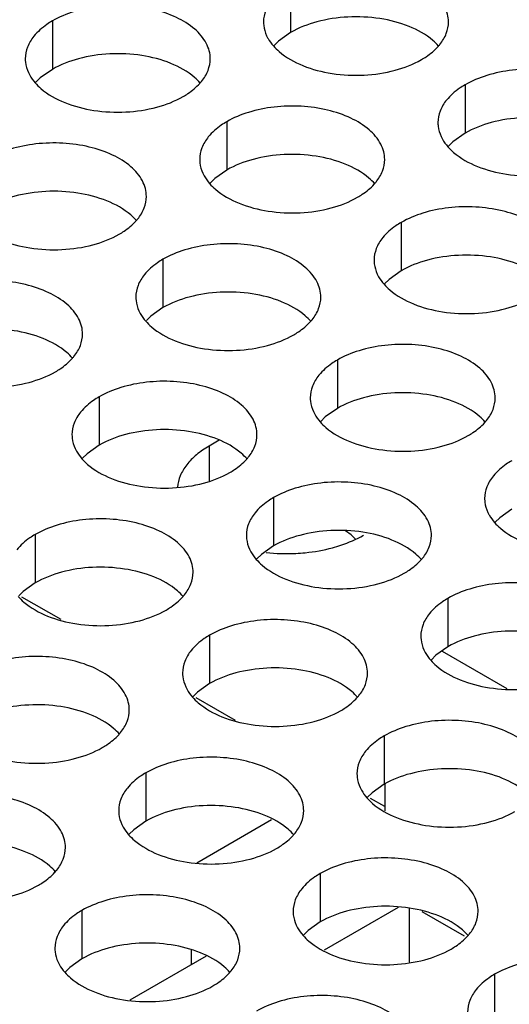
# Model space of a CAD drawing. Header units: inches. Extents: x 0 to 34, y 0 to 22.
# Tile 98 of 164: x 17.423 to 17.556, y 19.459 to 19.725. Entities that reach past the tile are written whole.
import ezdxf

# ---------------------------------------------------------------- set-up
doc = ezdxf.new("R2010")
doc.units = ezdxf.units.IN
doc.header["$LTSCALE"] = 1.87
doc.header["$MEASUREMENT"] = 0
doc.layers.get('0').update_dxf_attribs({"linetype": 'CONTINUOUS'})
doc.layers.add('02___PRT_ALL_AXES', color=7, linetype='CONTINUOUS')

msp = doc.modelspace()

# ---------------------------------------------------------------- linework, layer by layer
at = {"color": 3, "linetype": 'CONTINUOUS'}
for p, q in [((17.4345, 19.56282), (17.42389, 19.56894)), ((17.48164, 19.5356), (17.47103, 19.54172)), ((17.52201, 19.51229), (17.51817, 19.51451))]:
    msp.add_line(p, q, dxfattribs=at)
at = {"color": 7, "linetype": 'CONTINUOUS'}
for p, q in [((17.53755, 19.55426), (17.55501, 19.54418)), ((17.52201, 19.51833), (17.52201, 19.51117)), ((17.47117, 19.49715), (17.49141, 19.50884)), ((17.52562, 19.48504), (17.50562, 19.47349)), ((17.52858, 19.48489), (17.52858, 19.47027)), ((17.53197, 19.484), (17.54341, 19.47739)), ((17.46965, 19.47348), (17.46965, 19.4696)), ((17.47369, 19.47193), (17.45305, 19.46001))]:
    msp.add_line(p, q, dxfattribs=at)
at = {"layer": '02___PRT_ALL_AXES', "color": 7, "linetype": 'CONTINUOUS'}
for p, q in [((17.49654, 19.73455), (17.49654, 19.72149)), ((17.43215, 19.72459), (17.43215, 19.71152)), ((17.49654, 19.72149), (17.49329, 19.71917)), ((17.49329, 19.71917), (17.49208, 19.71798)), ((17.43215, 19.71152), (17.4289, 19.70921)), ((17.4289, 19.70921), (17.42768, 19.70802)), ((17.54368, 19.70733), (17.54368, 19.69427)), ((17.47929, 19.69737), (17.47929, 19.68431)), ((17.54368, 19.69427), (17.54043, 19.69195)), ((17.54043, 19.69195), (17.53922, 19.69076)), ((17.47929, 19.68431), (17.47604, 19.68199)), ((17.47604, 19.68199), (17.47482, 19.6808)), ((17.52643, 19.67015), (17.52643, 19.65709)), ((17.46204, 19.66019), (17.46204, 19.64713)), ((17.52643, 19.65709), (17.52318, 19.65477)), ((17.52318, 19.65477), (17.52196, 19.65358)), ((17.46204, 19.64713), (17.45878, 19.64481)), ((17.45878, 19.64481), (17.45757, 19.64362)), ((17.50918, 19.63297), (17.50918, 19.61991)), ((17.44478, 19.62301), (17.44478, 19.60994)), ((17.50918, 19.61991), (17.50592, 19.61759)), ((17.50592, 19.61759), (17.50471, 19.6164)), ((17.44478, 19.60994), (17.44153, 19.60763)), ((17.47454, 19.60973), (17.47454, 19.60033)), ((17.44153, 19.60763), (17.44032, 19.60644)), ((17.49192, 19.59579), (17.49192, 19.58273)), ((17.55632, 19.59269), (17.55306, 19.59037)), ((17.55306, 19.59037), (17.55185, 19.58918)), ((17.42753, 19.58583), (17.42753, 19.57276)), ((17.51288, 19.5857), (17.51134, 19.58682)), ((17.51397, 19.5847), (17.51288, 19.5857)), ((17.49192, 19.58273), (17.48867, 19.58041)), ((17.48867, 19.58041), (17.48746, 19.57922)), ((17.42753, 19.57276), (17.42427, 19.57045)), ((17.42427, 19.57045), (17.42306, 19.56926)), ((17.53906, 19.56857), (17.53906, 19.55551)), ((17.47467, 19.55861), (17.47467, 19.54555)), ((17.53906, 19.55551), (17.53581, 19.55319)), ((17.53581, 19.55319), (17.5346, 19.552)), ((17.47467, 19.54555), (17.47141, 19.54323)), ((17.47141, 19.54323), (17.4702, 19.54204)), ((17.52181, 19.53139), (17.52181, 19.51833)), ((17.45741, 19.52143), (17.45741, 19.50836)), ((17.52181, 19.51833), (17.51855, 19.51601)), ((17.51855, 19.51601), (17.51734, 19.51482)), ((17.45741, 19.50836), (17.45416, 19.50605)), ((17.45416, 19.50605), (17.45295, 19.50486)), ((17.50455, 19.49421), (17.50455, 19.48115)), ((17.44016, 19.48425), (17.44016, 19.47118)), ((17.50455, 19.48115), (17.5013, 19.47883)), ((17.5013, 19.47883), (17.50009, 19.47764)), ((17.44016, 19.47118), (17.4369, 19.46887)), ((17.4369, 19.46887), (17.43569, 19.46768)), ((17.55169, 19.46699), (17.55169, 19.45393))]:
    msp.add_line(p, q, dxfattribs=at)
at = {"layer": '02___PRT_ALL_AXES', "color": 3, "linetype": 'CONTINUOUS'}
msp.add_line((17.47725, 19.6113), (17.47454, 19.60973), dxfattribs=at)
for centre, radius, start, end in [((17.52628, 19.72682), 0.01363, 317.6963, 321.0163), ((17.46189, 19.71686), 0.01363, 317.6963, 321.0163), ((17.50903, 19.68964), 0.01363, 317.6963, 321.0163), ((17.44463, 19.67968), 0.01363, 317.6963, 321.0163), ((17.49177, 19.65246), 0.01363, 317.6963, 321.0163), ((17.42738, 19.6425), 0.01363, 317.6963, 321.0163), ((17.53891, 19.62524), 0.01363, 317.6963, 321.0163), ((17.47452, 19.61528), 0.01363, 317.6963, 321.0163), ((17.49541, 19.63154), 0.05088, 263.8109, 272.8885), ((17.52166, 19.58806), 0.01363, 317.6963, 321.0163), ((17.45726, 19.5781), 0.01363, 317.6963, 321.0163), ((17.5044, 19.55088), 0.01363, 317.6963, 321.0163), ((17.44001, 19.54092), 0.01363, 317.6963, 321.0163), ((17.48715, 19.5137), 0.01363, 317.6963, 321.0163), ((17.42275, 19.50374), 0.01363, 317.6963, 321.0163), ((17.53429, 19.48648), 0.01363, 317.6963, 321.0163), ((17.46989, 19.47652), 0.01363, 317.6963, 321.0163)]:
    msp.add_arc(centre, radius, start, end, dxfattribs=at)
for points, knots in [([(17.53922, 19.72433), (17.53922, 19.72505), (17.53903, 19.72651), (17.53788, 19.72942), (17.53496, 19.73278), (17.52994, 19.73583), (17.52367, 19.73793), (17.51664, 19.73891), (17.50942, 19.73872), (17.50259, 19.73735), (17.49839, 19.73562), (17.49654, 19.73455)], [0, 0, 0, 0, 0.042883, 0.087524, 0.186914, 0.304219, 0.43794, 0.582356, 0.729558, 0.871282, 1, 1, 1, 1]), ([(17.47483, 19.71437), (17.47483, 19.71508), (17.47464, 19.71654), (17.47349, 19.71945), (17.47056, 19.72282), (17.46554, 19.72586), (17.45927, 19.72796), (17.45225, 19.72895), (17.44502, 19.72875), (17.43819, 19.72739), (17.434, 19.72566), (17.43215, 19.72459)], [0, 0, 0, 0, 0.042883, 0.087524, 0.186914, 0.304219, 0.43794, 0.582356, 0.729558, 0.871282, 1, 1, 1, 1]), ([(17.49156, 19.73044), (17.49084, 19.72955), (17.48967, 19.72763), (17.48922, 19.72541), (17.48922, 19.72435)], [0, 0, 0, 0, 0.520681, 1, 1, 1, 1]), ([(17.43215, 19.72459), (17.43165, 19.7243), (17.42982, 19.72315), (17.42816, 19.72171), (17.42717, 19.72048)], [0, 0, 0, 0, 0.268123, 1, 1, 1, 1]), ([(17.48922, 19.72435), (17.48922, 19.72404), (17.48929, 19.72275), (17.48967, 19.72149), (17.49007, 19.72061)], [0, 0, 0, 0, 0.245663, 1, 1, 1, 1]), ([(17.53688, 19.71824), (17.5376, 19.71914), (17.53878, 19.72105), (17.53922, 19.72328), (17.53922, 19.72433)], [0, 0, 0, 0, 0.520681, 1, 1, 1, 1]), ([(17.42717, 19.72048), (17.42645, 19.71959), (17.42527, 19.71767), (17.42483, 19.71545), (17.42483, 19.71439)], [0, 0, 0, 0, 0.520681, 1, 1, 1, 1]), ([(17.49007, 19.72061), (17.49019, 19.72037), (17.49069, 19.71938), (17.49135, 19.71847), (17.49191, 19.71784)], [0, 0, 0, 0, 0.240409, 1, 1, 1, 1]), ([(17.49191, 19.71784), (17.49239, 19.71729), (17.49469, 19.71504), (17.49758, 19.71345), (17.49988, 19.71252)], [0, 0, 0, 0, 0.226307, 1, 1, 1, 1]), ([(17.5319, 19.71414), (17.53234, 19.71439), (17.53395, 19.71539), (17.53543, 19.71661), (17.53637, 19.71764)], [0, 0, 0, 0, 0.265362, 1, 1, 1, 1]), ([(17.42483, 19.71439), (17.42483, 19.71408), (17.4249, 19.71279), (17.42527, 19.71153), (17.42568, 19.71065)], [0, 0, 0, 0, 0.245663, 1, 1, 1, 1]), ([(17.47248, 19.70828), (17.47321, 19.70917), (17.47438, 19.71109), (17.47483, 19.71331), (17.47483, 19.71437)], [0, 0, 0, 0, 0.520681, 1, 1, 1, 1]), ([(17.49988, 19.71252), (17.5024, 19.7115), (17.50788, 19.71009), (17.51636, 19.70968), (17.52459, 19.7109), (17.52969, 19.71286), (17.5319, 19.71414)], [0, 0, 0, 0, 0.247189, 0.509885, 0.767301, 1, 1, 1, 1]), ([(17.42568, 19.71065), (17.42579, 19.7104), (17.4263, 19.70942), (17.42696, 19.70851), (17.42751, 19.70788)], [0, 0, 0, 0, 0.240409, 1, 1, 1, 1]), ([(17.58636, 19.69712), (17.58636, 19.69783), (17.58617, 19.69929), (17.58502, 19.7022), (17.5821, 19.70556), (17.57708, 19.70861), (17.57081, 19.71071), (17.56378, 19.71169), (17.55656, 19.7115), (17.54973, 19.71013), (17.54554, 19.7084), (17.54368, 19.70733)], [0, 0, 0, 0, 0.042883, 0.087524, 0.186914, 0.304219, 0.43794, 0.582356, 0.729558, 0.871282, 1, 1, 1, 1]), ([(17.42751, 19.70788), (17.42799, 19.70733), (17.43029, 19.70507), (17.43318, 19.70349), (17.43549, 19.70256)], [0, 0, 0, 0, 0.226307, 1, 1, 1, 1]), ([(17.4675, 19.70417), (17.46794, 19.70443), (17.46955, 19.70543), (17.47103, 19.70665), (17.47197, 19.70768)], [0, 0, 0, 0, 0.265362, 1, 1, 1, 1]), ([(17.54368, 19.70733), (17.54318, 19.70704), (17.54136, 19.7059), (17.5397, 19.70445), (17.5387, 19.70323)], [0, 0, 0, 0, 0.268123, 1, 1, 1, 1]), ([(17.43549, 19.70256), (17.43801, 19.70154), (17.44349, 19.70013), (17.45196, 19.69972), (17.4602, 19.70094), (17.46529, 19.7029), (17.4675, 19.70417)], [0, 0, 0, 0, 0.247189, 0.509885, 0.767301, 1, 1, 1, 1]), ([(17.52197, 19.68715), (17.52197, 19.68787), (17.52178, 19.68932), (17.52063, 19.69224), (17.5177, 19.6956), (17.51268, 19.69865), (17.50642, 19.70075), (17.49939, 19.70173), (17.49216, 19.70154), (17.48533, 19.70017), (17.48114, 19.69844), (17.47929, 19.69737)], [0, 0, 0, 0, 0.042883, 0.087524, 0.186914, 0.304219, 0.43794, 0.582356, 0.729558, 0.871282, 1, 1, 1, 1]), ([(17.5387, 19.70323), (17.53798, 19.70233), (17.53681, 19.70042), (17.53636, 19.69819), (17.53636, 19.69714)], [0, 0, 0, 0, 0.520681, 1, 1, 1, 1]), ([(17.47929, 19.69737), (17.47879, 19.69708), (17.47696, 19.69593), (17.4753, 19.69449), (17.47431, 19.69326)], [0, 0, 0, 0, 0.268123, 1, 1, 1, 1]), ([(17.53636, 19.69714), (17.53636, 19.69682), (17.53643, 19.69553), (17.53681, 19.69427), (17.53721, 19.69339)], [0, 0, 0, 0, 0.245663, 1, 1, 1, 1]), ([(17.45757, 19.67719), (17.45757, 19.6779), (17.45738, 19.67936), (17.45623, 19.68227), (17.45331, 19.68563), (17.44829, 19.68868), (17.44202, 19.69078), (17.43499, 19.69177), (17.42777, 19.69157), (17.42094, 19.6902), (17.41675, 19.68848), (17.41489, 19.68741)], [0, 0, 0, 0, 0.042883, 0.087524, 0.186914, 0.304219, 0.43794, 0.582356, 0.729558, 0.871282, 1, 1, 1, 1]), ([(17.47431, 19.69326), (17.47359, 19.69237), (17.47241, 19.69045), (17.47197, 19.68823), (17.47197, 19.68717)], [0, 0, 0, 0, 0.520681, 1, 1, 1, 1]), ([(17.53721, 19.69339), (17.53733, 19.69315), (17.53783, 19.69216), (17.53849, 19.69125), (17.53905, 19.69062)], [0, 0, 0, 0, 0.240409, 1, 1, 1, 1]), ([(17.53905, 19.69062), (17.53953, 19.69007), (17.54183, 19.68782), (17.54472, 19.68623), (17.54702, 19.6853)], [0, 0, 0, 0, 0.226307, 1, 1, 1, 1]), ([(17.47197, 19.68717), (17.47197, 19.68686), (17.47204, 19.68557), (17.47241, 19.68431), (17.47282, 19.68343)], [0, 0, 0, 0, 0.245663, 1, 1, 1, 1]), ([(17.51963, 19.68106), (17.52035, 19.68196), (17.52152, 19.68387), (17.52197, 19.6861), (17.52197, 19.68715)], [0, 0, 0, 0, 0.520681, 1, 1, 1, 1]), ([(17.54702, 19.6853), (17.54954, 19.68428), (17.55502, 19.68287), (17.5635, 19.68246), (17.57173, 19.68368), (17.57683, 19.68564), (17.57904, 19.68692)], [0, 0, 0, 0, 0.247189, 0.509885, 0.767301, 1, 1, 1, 1]), ([(17.47282, 19.68343), (17.47293, 19.68319), (17.47344, 19.6822), (17.4741, 19.68129), (17.47465, 19.68066)], [0, 0, 0, 0, 0.240409, 1, 1, 1, 1]), ([(17.47465, 19.68066), (17.47513, 19.68011), (17.47744, 19.67786), (17.48032, 19.67627), (17.48263, 19.67534)], [0, 0, 0, 0, 0.226307, 1, 1, 1, 1]), ([(17.51465, 19.67696), (17.51508, 19.67721), (17.51669, 19.67821), (17.51817, 19.67943), (17.51911, 19.68046)], [0, 0, 0, 0, 0.265362, 1, 1, 1, 1]), ([(17.45523, 19.6711), (17.45595, 19.67199), (17.45713, 19.67391), (17.45757, 19.67613), (17.45757, 19.67719)], [0, 0, 0, 0, 0.520681, 1, 1, 1, 1]), ([(17.48263, 19.67534), (17.48515, 19.67432), (17.49063, 19.67291), (17.4991, 19.6725), (17.50734, 19.67372), (17.51243, 19.67568), (17.51465, 19.67696)], [0, 0, 0, 0, 0.247189, 0.509885, 0.767301, 1, 1, 1, 1]), ([(17.56911, 19.65994), (17.56911, 19.66065), (17.56892, 19.66211), (17.56777, 19.66502), (17.56484, 19.66838), (17.55982, 19.67143), (17.55356, 19.67353), (17.54653, 19.67451), (17.5393, 19.67432), (17.53247, 19.67295), (17.52828, 19.67122), (17.52643, 19.67015)], [0, 0, 0, 0, 0.042883, 0.087524, 0.186914, 0.304219, 0.43794, 0.582356, 0.729558, 0.871282, 1, 1, 1, 1]), ([(17.45025, 19.66699), (17.45069, 19.66725), (17.4523, 19.66825), (17.45378, 19.66947), (17.45472, 19.6705)], [0, 0, 0, 0, 0.265362, 1, 1, 1, 1]), ([(17.52643, 19.67015), (17.52593, 19.66986), (17.5241, 19.66871), (17.52244, 19.66727), (17.52145, 19.66605)], [0, 0, 0, 0, 0.268123, 1, 1, 1, 1]), ([(17.41823, 19.66538), (17.42075, 19.66436), (17.42623, 19.66295), (17.43471, 19.66254), (17.44294, 19.66376), (17.44804, 19.66572), (17.45025, 19.66699)], [0, 0, 0, 0, 0.247189, 0.509885, 0.767301, 1, 1, 1, 1]), ([(17.50471, 19.64997), (17.50471, 19.65068), (17.50452, 19.65214), (17.50337, 19.65505), (17.50045, 19.65842), (17.49543, 19.66147), (17.48916, 19.66357), (17.48213, 19.66455), (17.47491, 19.66435), (17.46808, 19.66299), (17.46389, 19.66126), (17.46204, 19.66019)], [0, 0, 0, 0, 0.042883, 0.087524, 0.186914, 0.304219, 0.43794, 0.582356, 0.729558, 0.871282, 1, 1, 1, 1]), ([(17.52145, 19.66605), (17.52073, 19.66515), (17.51955, 19.66324), (17.51911, 19.66101), (17.51911, 19.65995)], [0, 0, 0, 0, 0.520681, 1, 1, 1, 1]), ([(17.46204, 19.66019), (17.46153, 19.6599), (17.45971, 19.65875), (17.45805, 19.65731), (17.45706, 19.65608)], [0, 0, 0, 0, 0.268123, 1, 1, 1, 1]), ([(17.51911, 19.65995), (17.51911, 19.65964), (17.51918, 19.65835), (17.51955, 19.65709), (17.51996, 19.65621)], [0, 0, 0, 0, 0.245663, 1, 1, 1, 1]), ([(17.44032, 19.64001), (17.44032, 19.64072), (17.44013, 19.64218), (17.43898, 19.64509), (17.43605, 19.64845), (17.43103, 19.6515), (17.42477, 19.6536), (17.41774, 19.65459), (17.41051, 19.65439), (17.40368, 19.65302), (17.39949, 19.65129), (17.39764, 19.65023)], [0, 0, 0, 0, 0.042883, 0.087524, 0.186914, 0.304219, 0.43794, 0.582356, 0.729558, 0.871282, 1, 1, 1, 1]), ([(17.45706, 19.65608), (17.45633, 19.65519), (17.45516, 19.65327), (17.45471, 19.65105), (17.45471, 19.64999)], [0, 0, 0, 0, 0.520681, 1, 1, 1, 1]), ([(17.51996, 19.65621), (17.52007, 19.65597), (17.52058, 19.65498), (17.52124, 19.65407), (17.52179, 19.65344)], [0, 0, 0, 0, 0.240409, 1, 1, 1, 1]), ([(17.52179, 19.65344), (17.52227, 19.65289), (17.52458, 19.65064), (17.52746, 19.64905), (17.52977, 19.64812)], [0, 0, 0, 0, 0.226307, 1, 1, 1, 1]), ([(17.45471, 19.64999), (17.45471, 19.64968), (17.45479, 19.64839), (17.45516, 19.64713), (17.45556, 19.64625)], [0, 0, 0, 0, 0.245663, 1, 1, 1, 1]), ([(17.50237, 19.64388), (17.50309, 19.64478), (17.50427, 19.64669), (17.50471, 19.64891), (17.50471, 19.64997)], [0, 0, 0, 0, 0.520681, 1, 1, 1, 1]), ([(17.52977, 19.64812), (17.53229, 19.6471), (17.53777, 19.64569), (17.54624, 19.64528), (17.55448, 19.6465), (17.55957, 19.64846), (17.56179, 19.64974)], [0, 0, 0, 0, 0.247189, 0.509885, 0.767301, 1, 1, 1, 1]), ([(17.45556, 19.64625), (17.45568, 19.646), (17.45618, 19.64502), (17.45684, 19.64411), (17.4574, 19.64348)], [0, 0, 0, 0, 0.240409, 1, 1, 1, 1]), ([(17.4574, 19.64348), (17.45788, 19.64293), (17.46018, 19.64068), (17.46307, 19.63909), (17.46537, 19.63816)], [0, 0, 0, 0, 0.226307, 1, 1, 1, 1]), ([(17.49739, 19.63978), (17.49783, 19.64003), (17.49944, 19.64103), (17.50092, 19.64225), (17.50186, 19.64328)], [0, 0, 0, 0, 0.265362, 1, 1, 1, 1]), ([(17.43798, 19.63392), (17.4387, 19.63481), (17.43987, 19.63673), (17.44032, 19.63895), (17.44032, 19.64001)], [0, 0, 0, 0, 0.520681, 1, 1, 1, 1]), ([(17.46537, 19.63816), (17.46789, 19.63714), (17.47337, 19.63573), (17.48185, 19.63532), (17.49008, 19.63654), (17.49518, 19.6385), (17.49739, 19.63978)], [0, 0, 0, 0, 0.247189, 0.509885, 0.767301, 1, 1, 1, 1]), ([(17.55185, 19.62275), (17.55185, 19.62347), (17.55166, 19.62493), (17.55051, 19.62784), (17.54759, 19.6312), (17.54257, 19.63425), (17.5363, 19.63635), (17.52927, 19.63733), (17.52205, 19.63714), (17.51522, 19.63577), (17.51103, 19.63404), (17.50918, 19.63297)], [0, 0, 0, 0, 0.042883, 0.087524, 0.186914, 0.304219, 0.43794, 0.582356, 0.729558, 0.871282, 1, 1, 1, 1]), ([(17.433, 19.62981), (17.43343, 19.63006), (17.43504, 19.63107), (17.43652, 19.63229), (17.43746, 19.63332)], [0, 0, 0, 0, 0.265362, 1, 1, 1, 1]), ([(17.50918, 19.63297), (17.50867, 19.63268), (17.50685, 19.63153), (17.50519, 19.63009), (17.5042, 19.62886)], [0, 0, 0, 0, 0.268123, 1, 1, 1, 1]), ([(17.40098, 19.6282), (17.4035, 19.62718), (17.40898, 19.62577), (17.41745, 19.62536), (17.42569, 19.62658), (17.43078, 19.62853), (17.433, 19.62981)], [0, 0, 0, 0, 0.247189, 0.509885, 0.767301, 1, 1, 1, 1]), ([(17.48746, 19.61279), (17.48746, 19.6135), (17.48727, 19.61496), (17.48612, 19.61787), (17.48319, 19.62123), (17.47817, 19.62428), (17.47191, 19.62638), (17.46488, 19.62737), (17.45765, 19.62717), (17.45082, 19.62581), (17.44663, 19.62408), (17.44478, 19.62301)], [0, 0, 0, 0, 0.042883, 0.087524, 0.186914, 0.304219, 0.43794, 0.582356, 0.729558, 0.871282, 1, 1, 1, 1]), ([(17.5042, 19.62886), (17.50347, 19.62797), (17.5023, 19.62605), (17.50185, 19.62383), (17.50185, 19.62277)], [0, 0, 0, 0, 0.520681, 1, 1, 1, 1]), ([(17.44478, 19.62301), (17.44428, 19.62272), (17.44245, 19.62157), (17.44079, 19.62013), (17.4398, 19.6189)], [0, 0, 0, 0, 0.268123, 1, 1, 1, 1]), ([(17.50185, 19.62277), (17.50185, 19.62246), (17.50193, 19.62117), (17.5023, 19.61991), (17.50271, 19.61903)], [0, 0, 0, 0, 0.245663, 1, 1, 1, 1]), ([(17.54951, 19.61666), (17.55023, 19.61756), (17.55141, 19.61947), (17.55185, 19.6217), (17.55185, 19.62275)], [0, 0, 0, 0, 0.520681, 1, 1, 1, 1]), ([(17.50271, 19.61903), (17.50282, 19.61879), (17.50332, 19.6178), (17.50398, 19.61689), (17.50454, 19.61626)], [0, 0, 0, 0, 0.240409, 1, 1, 1, 1]), ([(17.4398, 19.6189), (17.43908, 19.61801), (17.4379, 19.61609), (17.43746, 19.61387), (17.43746, 19.61281)], [0, 0, 0, 0, 0.520681, 1, 1, 1, 1]), ([(17.50454, 19.61626), (17.50502, 19.61571), (17.50732, 19.61346), (17.51021, 19.61187), (17.51251, 19.61094)], [0, 0, 0, 0, 0.226307, 1, 1, 1, 1]), ([(17.54453, 19.61256), (17.54497, 19.61281), (17.54658, 19.61381), (17.54806, 19.61503), (17.549, 19.61606)], [0, 0, 0, 0, 0.265362, 1, 1, 1, 1]), ([(17.43746, 19.61281), (17.43746, 19.6125), (17.43753, 19.61121), (17.4379, 19.60995), (17.43831, 19.60907)], [0, 0, 0, 0, 0.245663, 1, 1, 1, 1]), ([(17.48512, 19.6067), (17.48584, 19.60759), (17.48701, 19.60951), (17.48746, 19.61173), (17.48746, 19.61279)], [0, 0, 0, 0, 0.520681, 1, 1, 1, 1]), ([(17.51251, 19.61094), (17.51503, 19.60992), (17.52051, 19.60851), (17.52899, 19.6081), (17.53722, 19.60932), (17.54232, 19.61128), (17.54453, 19.61256)], [0, 0, 0, 0, 0.247189, 0.509885, 0.767301, 1, 1, 1, 1]), ([(17.43831, 19.60907), (17.43842, 19.60882), (17.43893, 19.60784), (17.43959, 19.60693), (17.44014, 19.6063)], [0, 0, 0, 0, 0.240409, 1, 1, 1, 1]), ([(17.47454, 19.60973), (17.47333, 19.60904), (17.47113, 19.60753), (17.46843, 19.60483), (17.46662, 19.60184), (17.46605, 19.59968), (17.46595, 19.59863)], [0, 0, 0, 0, 0.287341, 0.547425, 0.782141, 1, 1, 1, 1]), ([(17.44014, 19.6063), (17.44062, 19.60575), (17.44293, 19.60349), (17.44581, 19.60191), (17.44812, 19.60098)], [0, 0, 0, 0, 0.226307, 1, 1, 1, 1]), ([(17.48014, 19.60259), (17.48057, 19.60285), (17.48218, 19.60385), (17.48366, 19.60507), (17.4846, 19.6061)], [0, 0, 0, 0, 0.265362, 1, 1, 1, 1]), ([(17.55632, 19.60575), (17.55581, 19.60546), (17.55399, 19.60432), (17.55233, 19.60287), (17.55134, 19.60165)], [0, 0, 0, 0, 0.268123, 1, 1, 1, 1]), ([(17.44812, 19.60098), (17.45064, 19.59996), (17.45612, 19.59855), (17.46459, 19.59814), (17.47283, 19.59936), (17.47792, 19.60132), (17.48014, 19.60259)], [0, 0, 0, 0, 0.247189, 0.509885, 0.767301, 1, 1, 1, 1]), ([(17.55134, 19.60165), (17.55061, 19.60075), (17.54944, 19.59884), (17.549, 19.59661), (17.54899, 19.59556)], [0, 0, 0, 0, 0.520681, 1, 1, 1, 1]), ([(17.5346, 19.58557), (17.5346, 19.58629), (17.53441, 19.58774), (17.53326, 19.59066), (17.53033, 19.59402), (17.52531, 19.59707), (17.51905, 19.59917), (17.51202, 19.60015), (17.50479, 19.59996), (17.49796, 19.59859), (17.49377, 19.59686), (17.49192, 19.59579)], [0, 0, 0, 0, 0.042883, 0.087524, 0.186914, 0.304219, 0.43794, 0.582356, 0.729558, 0.871282, 1, 1, 1, 1]), ([(17.49192, 19.59579), (17.49142, 19.5955), (17.48959, 19.59435), (17.48793, 19.59291), (17.48694, 19.59168)], [0, 0, 0, 0, 0.268123, 1, 1, 1, 1]), ([(17.54899, 19.59556), (17.54899, 19.59524), (17.54907, 19.59395), (17.54944, 19.59269), (17.54985, 19.59181)], [0, 0, 0, 0, 0.245663, 1, 1, 1, 1]), ([(17.4702, 19.57561), (17.4702, 19.57632), (17.47001, 19.57778), (17.46886, 19.58069), (17.46594, 19.58405), (17.46092, 19.5871), (17.45465, 19.5892), (17.44762, 19.59019), (17.4404, 19.58999), (17.43357, 19.58862), (17.42938, 19.5869), (17.42753, 19.58583)], [0, 0, 0, 0, 0.042883, 0.087524, 0.186914, 0.304219, 0.43794, 0.582356, 0.729558, 0.871282, 1, 1, 1, 1]), ([(17.48694, 19.59168), (17.48622, 19.59079), (17.48504, 19.58887), (17.4846, 19.58665), (17.4846, 19.58559)], [0, 0, 0, 0, 0.520681, 1, 1, 1, 1]), ([(17.54985, 19.59181), (17.54996, 19.59157), (17.55047, 19.59058), (17.55112, 19.58967), (17.55168, 19.58904)], [0, 0, 0, 0, 0.240409, 1, 1, 1, 1]), ([(17.55168, 19.58904), (17.55216, 19.58849), (17.55446, 19.58624), (17.55735, 19.58465), (17.55965, 19.58372)], [0, 0, 0, 0, 0.226307, 1, 1, 1, 1]), ([(17.42753, 19.58583), (17.42702, 19.58554), (17.4252, 19.58439), (17.42354, 19.58295), (17.42255, 19.58172)], [0, 0, 0, 0, 0.268123, 1, 1, 1, 1]), ([(17.4846, 19.58559), (17.4846, 19.58528), (17.48467, 19.58399), (17.48504, 19.58273), (17.48545, 19.58185)], [0, 0, 0, 0, 0.245663, 1, 1, 1, 1]), ([(17.50787, 19.58225), (17.50864, 19.58246), (17.51153, 19.58333), (17.51433, 19.58453), (17.51626, 19.58565)], [0, 0, 0, 0, 0.263266, 1, 1, 1, 1]), ([(17.53226, 19.57948), (17.53298, 19.58038), (17.53415, 19.58229), (17.5346, 19.58452), (17.5346, 19.58557)], [0, 0, 0, 0, 0.520681, 1, 1, 1, 1]), ([(17.48545, 19.58185), (17.48556, 19.58161), (17.48607, 19.58062), (17.48673, 19.57971), (17.48728, 19.57908)], [0, 0, 0, 0, 0.240409, 1, 1, 1, 1]), ([(17.49797, 19.58072), (17.49882, 19.58076), (17.50216, 19.58102), (17.50547, 19.5816), (17.50787, 19.58225)], [0, 0, 0, 0, 0.255164, 1, 1, 1, 1]), ([(17.48728, 19.57908), (17.48776, 19.57853), (17.49007, 19.57628), (17.49295, 19.57469), (17.49526, 19.57376)], [0, 0, 0, 0, 0.226307, 1, 1, 1, 1]), ([(17.52728, 19.57538), (17.52771, 19.57563), (17.52932, 19.57663), (17.5308, 19.57785), (17.53174, 19.57888)], [0, 0, 0, 0, 0.265362, 1, 1, 1, 1]), ([(17.46786, 19.56952), (17.46858, 19.57041), (17.46976, 19.57233), (17.4702, 19.57455), (17.4702, 19.57561)], [0, 0, 0, 0, 0.520681, 1, 1, 1, 1]), ([(17.49526, 19.57376), (17.49778, 19.57274), (17.50326, 19.57133), (17.51173, 19.57092), (17.51997, 19.57214), (17.52506, 19.5741), (17.52728, 19.57538)], [0, 0, 0, 0, 0.247189, 0.509885, 0.767301, 1, 1, 1, 1]), ([(17.58174, 19.55836), (17.58174, 19.55907), (17.58155, 19.56053), (17.5804, 19.56344), (17.57748, 19.5668), (17.57245, 19.56985), (17.56619, 19.57195), (17.55916, 19.57293), (17.55193, 19.57274), (17.5451, 19.57137), (17.54091, 19.56964), (17.53906, 19.56857)], [0, 0, 0, 0, 0.042883, 0.087524, 0.186914, 0.304219, 0.43794, 0.582356, 0.729558, 0.871282, 1, 1, 1, 1]), ([(17.42289, 19.56911), (17.42337, 19.56857), (17.42567, 19.56631), (17.42856, 19.56473), (17.43086, 19.5638)], [0, 0, 0, 0, 0.226307, 1, 1, 1, 1]), ([(17.46288, 19.56541), (17.46332, 19.56567), (17.46493, 19.56667), (17.46641, 19.56789), (17.46735, 19.56892)], [0, 0, 0, 0, 0.265362, 1, 1, 1, 1]), ([(17.53906, 19.56857), (17.53856, 19.56828), (17.53673, 19.56713), (17.53507, 19.56569), (17.53408, 19.56447)], [0, 0, 0, 0, 0.268123, 1, 1, 1, 1]), ([(17.43086, 19.5638), (17.43338, 19.56278), (17.43887, 19.56137), (17.44734, 19.56096), (17.45557, 19.56218), (17.46067, 19.56413), (17.46288, 19.56541)], [0, 0, 0, 0, 0.247189, 0.509885, 0.767301, 1, 1, 1, 1]), ([(17.53408, 19.56447), (17.53336, 19.56357), (17.53218, 19.56166), (17.53174, 19.55943), (17.53174, 19.55837)], [0, 0, 0, 0, 0.520681, 1, 1, 1, 1]), ([(17.51734, 19.54839), (17.51734, 19.5491), (17.51716, 19.55056), (17.516, 19.55347), (17.51308, 19.55684), (17.50806, 19.55989), (17.50179, 19.56199), (17.49477, 19.56297), (17.48754, 19.56277), (17.48071, 19.56141), (17.47652, 19.55968), (17.47467, 19.55861)], [0, 0, 0, 0, 0.042883, 0.087524, 0.186914, 0.304219, 0.43794, 0.582356, 0.729558, 0.871282, 1, 1, 1, 1]), ([(17.47467, 19.55861), (17.47417, 19.55832), (17.47234, 19.55717), (17.47068, 19.55573), (17.46969, 19.5545)], [0, 0, 0, 0, 0.268123, 1, 1, 1, 1]), ([(17.53174, 19.55837), (17.53174, 19.55806), (17.53181, 19.55677), (17.53218, 19.55551), (17.53259, 19.55463)], [0, 0, 0, 0, 0.245663, 1, 1, 1, 1]), ([(17.45295, 19.53843), (17.45295, 19.53914), (17.45276, 19.5406), (17.45161, 19.54351), (17.44869, 19.54687), (17.44366, 19.54992), (17.4374, 19.55202), (17.43037, 19.55301), (17.42314, 19.55281), (17.41631, 19.55144), (17.41212, 19.54971), (17.41027, 19.54865)], [0, 0, 0, 0, 0.042883, 0.087524, 0.186914, 0.304219, 0.43794, 0.582356, 0.729558, 0.871282, 1, 1, 1, 1]), ([(17.46969, 19.5545), (17.46896, 19.55361), (17.46779, 19.55169), (17.46735, 19.54947), (17.46734, 19.54841)], [0, 0, 0, 0, 0.520681, 1, 1, 1, 1]), ([(17.53259, 19.55463), (17.5327, 19.55439), (17.53321, 19.5534), (17.53387, 19.55249), (17.53442, 19.55186)], [0, 0, 0, 0, 0.240409, 1, 1, 1, 1]), ([(17.53442, 19.55186), (17.5349, 19.55131), (17.53721, 19.54906), (17.5401, 19.54747), (17.5424, 19.54654)], [0, 0, 0, 0, 0.226307, 1, 1, 1, 1]), ([(17.46734, 19.54841), (17.46734, 19.5481), (17.46742, 19.54681), (17.46779, 19.54555), (17.4682, 19.54467)], [0, 0, 0, 0, 0.245663, 1, 1, 1, 1]), ([(17.515, 19.5423), (17.51572, 19.5432), (17.5169, 19.54511), (17.51734, 19.54733), (17.51734, 19.54839)], [0, 0, 0, 0, 0.520681, 1, 1, 1, 1]), ([(17.5424, 19.54654), (17.54492, 19.54552), (17.5504, 19.54411), (17.55887, 19.5437), (17.56711, 19.54492), (17.5722, 19.54688), (17.57442, 19.54816)], [0, 0, 0, 0, 0.247189, 0.509885, 0.767301, 1, 1, 1, 1]), ([(17.4682, 19.54467), (17.46831, 19.54442), (17.46882, 19.54344), (17.46947, 19.54253), (17.47003, 19.5419)], [0, 0, 0, 0, 0.240409, 1, 1, 1, 1]), ([(17.47003, 19.5419), (17.47051, 19.54135), (17.47281, 19.5391), (17.4757, 19.53751), (17.478, 19.53658)], [0, 0, 0, 0, 0.226307, 1, 1, 1, 1]), ([(17.51002, 19.5382), (17.51046, 19.53845), (17.51207, 19.53945), (17.51355, 19.54067), (17.51449, 19.5417)], [0, 0, 0, 0, 0.265362, 1, 1, 1, 1]), ([(17.45061, 19.53234), (17.45133, 19.53323), (17.4525, 19.53515), (17.45295, 19.53737), (17.45295, 19.53843)], [0, 0, 0, 0, 0.520681, 1, 1, 1, 1]), ([(17.478, 19.53658), (17.48052, 19.53556), (17.48601, 19.53415), (17.49448, 19.53374), (17.50271, 19.53496), (17.50781, 19.53692), (17.51002, 19.5382)], [0, 0, 0, 0, 0.247189, 0.509885, 0.767301, 1, 1, 1, 1]), ([(17.56448, 19.52117), (17.56448, 19.52189), (17.5643, 19.52335), (17.56314, 19.52626), (17.56022, 19.52962), (17.5552, 19.53267), (17.54893, 19.53477), (17.54191, 19.53575), (17.53468, 19.53556), (17.52785, 19.53419), (17.52366, 19.53246), (17.52181, 19.53139)], [0, 0, 0, 0, 0.042883, 0.087524, 0.186914, 0.304219, 0.43794, 0.582356, 0.729558, 0.871282, 1, 1, 1, 1]), ([(17.44563, 19.52823), (17.44606, 19.52848), (17.44767, 19.52949), (17.44915, 19.53071), (17.45009, 19.53174)], [0, 0, 0, 0, 0.265362, 1, 1, 1, 1]), ([(17.52181, 19.53139), (17.52131, 19.5311), (17.51948, 19.52995), (17.51782, 19.52851), (17.51683, 19.52728)], [0, 0, 0, 0, 0.268123, 1, 1, 1, 1]), ([(17.41361, 19.52662), (17.41613, 19.5256), (17.42161, 19.52419), (17.43008, 19.52378), (17.43832, 19.525), (17.44341, 19.52695), (17.44563, 19.52823)], [0, 0, 0, 0, 0.247189, 0.509885, 0.767301, 1, 1, 1, 1]), ([(17.51683, 19.52728), (17.5161, 19.52639), (17.51493, 19.52447), (17.51449, 19.52225), (17.51449, 19.52119)], [0, 0, 0, 0, 0.520681, 1, 1, 1, 1]), ([(17.50009, 19.51121), (17.50009, 19.51192), (17.4999, 19.51338), (17.49875, 19.51629), (17.49583, 19.51965), (17.4908, 19.5227), (17.48454, 19.5248), (17.47751, 19.52579), (17.47028, 19.52559), (17.46345, 19.52423), (17.45926, 19.5225), (17.45741, 19.52143)], [0, 0, 0, 0, 0.042883, 0.087524, 0.186914, 0.304219, 0.43794, 0.582356, 0.729558, 0.871282, 1, 1, 1, 1]), ([(17.45741, 19.52143), (17.45691, 19.52114), (17.45508, 19.51999), (17.45342, 19.51855), (17.45243, 19.51732)], [0, 0, 0, 0, 0.268123, 1, 1, 1, 1]), ([(17.51449, 19.52119), (17.51449, 19.52088), (17.51456, 19.51959), (17.51493, 19.51833), (17.51534, 19.51745)], [0, 0, 0, 0, 0.245663, 1, 1, 1, 1]), ([(17.43569, 19.50125), (17.43569, 19.50196), (17.43551, 19.50342), (17.43435, 19.50633), (17.43143, 19.50969), (17.42641, 19.51274), (17.42014, 19.51484), (17.41312, 19.51583), (17.40589, 19.51563), (17.39906, 19.51426), (17.39487, 19.51253), (17.39302, 19.51147)], [0, 0, 0, 0, 0.042883, 0.087524, 0.186914, 0.304219, 0.43794, 0.582356, 0.729558, 0.871282, 1, 1, 1, 1]), ([(17.45243, 19.51732), (17.45171, 19.51643), (17.45053, 19.51451), (17.45009, 19.51229), (17.45009, 19.51123)], [0, 0, 0, 0, 0.520681, 1, 1, 1, 1]), ([(17.51534, 19.51745), (17.51545, 19.51721), (17.51596, 19.51622), (17.51661, 19.51531), (17.51717, 19.51468)], [0, 0, 0, 0, 0.240409, 1, 1, 1, 1]), ([(17.51717, 19.51468), (17.51765, 19.51413), (17.51995, 19.51188), (17.52284, 19.51029), (17.52515, 19.50936)], [0, 0, 0, 0, 0.226307, 1, 1, 1, 1]), ([(17.45009, 19.51123), (17.45009, 19.51091), (17.45016, 19.50963), (17.45053, 19.50837), (17.45094, 19.50749)], [0, 0, 0, 0, 0.245663, 1, 1, 1, 1]), ([(17.49775, 19.50512), (17.49847, 19.50601), (17.49965, 19.50793), (17.50009, 19.51015), (17.50009, 19.51121)], [0, 0, 0, 0, 0.520681, 1, 1, 1, 1]), ([(17.52515, 19.50936), (17.52766, 19.50834), (17.53315, 19.50693), (17.54162, 19.50652), (17.54985, 19.50774), (17.55495, 19.5097), (17.55716, 19.51098)], [0, 0, 0, 0, 0.247189, 0.509885, 0.767301, 1, 1, 1, 1]), ([(17.45094, 19.50749), (17.45105, 19.50724), (17.45156, 19.50626), (17.45222, 19.50535), (17.45277, 19.50471)], [0, 0, 0, 0, 0.240409, 1, 1, 1, 1]), ([(17.45277, 19.50471), (17.45325, 19.50417), (17.45556, 19.50191), (17.45845, 19.50033), (17.46075, 19.4994)], [0, 0, 0, 0, 0.226307, 1, 1, 1, 1]), ([(17.49277, 19.50101), (17.4932, 19.50127), (17.49481, 19.50227), (17.4963, 19.50349), (17.49723, 19.50452)], [0, 0, 0, 0, 0.265362, 1, 1, 1, 1]), ([(17.43335, 19.49516), (17.43407, 19.49605), (17.43525, 19.49797), (17.43569, 19.50019), (17.43569, 19.50125)], [0, 0, 0, 0, 0.520681, 1, 1, 1, 1]), ([(17.46075, 19.4994), (17.46327, 19.49838), (17.46875, 19.49697), (17.47722, 19.49656), (17.48546, 19.49778), (17.49055, 19.49974), (17.49277, 19.50101)], [0, 0, 0, 0, 0.247189, 0.509885, 0.767301, 1, 1, 1, 1]), ([(17.54723, 19.48399), (17.54723, 19.48471), (17.54704, 19.48616), (17.54589, 19.48908), (17.54297, 19.49244), (17.53795, 19.49549), (17.53168, 19.49759), (17.52465, 19.49857), (17.51743, 19.49837), (17.51059, 19.49701), (17.5064, 19.49528), (17.50455, 19.49421)], [0, 0, 0, 0, 0.042883, 0.087524, 0.186914, 0.304219, 0.43794, 0.582356, 0.729558, 0.871282, 1, 1, 1, 1]), ([(17.42837, 19.49105), (17.42881, 19.4913), (17.43042, 19.4923), (17.4319, 19.49353), (17.43284, 19.49456)], [0, 0, 0, 0, 0.265362, 1, 1, 1, 1]), ([(17.50455, 19.49421), (17.50405, 19.49392), (17.50223, 19.49277), (17.50057, 19.49133), (17.49957, 19.4901)], [0, 0, 0, 0, 0.268123, 1, 1, 1, 1]), ([(17.39635, 19.48943), (17.39887, 19.48842), (17.40436, 19.48701), (17.41283, 19.4866), (17.42106, 19.48782), (17.42616, 19.48977), (17.42837, 19.49105)], [0, 0, 0, 0, 0.247189, 0.509885, 0.767301, 1, 1, 1, 1]), ([(17.49957, 19.4901), (17.49885, 19.48921), (17.49767, 19.48729), (17.49723, 19.48507), (17.49723, 19.48401)], [0, 0, 0, 0, 0.520681, 1, 1, 1, 1]), ([(17.48283, 19.47403), (17.48283, 19.47474), (17.48265, 19.4762), (17.48149, 19.47911), (17.47857, 19.48247), (17.47355, 19.48552), (17.46728, 19.48762), (17.46026, 19.48861), (17.45303, 19.48841), (17.4462, 19.48704), (17.44201, 19.48532), (17.44016, 19.48425)], [0, 0, 0, 0, 0.042883, 0.087524, 0.186914, 0.304219, 0.43794, 0.582356, 0.729558, 0.871282, 1, 1, 1, 1]), ([(17.44016, 19.48425), (17.43966, 19.48396), (17.43783, 19.48281), (17.43617, 19.48137), (17.43518, 19.48014)], [0, 0, 0, 0, 0.268123, 1, 1, 1, 1]), ([(17.49723, 19.48401), (17.49723, 19.4837), (17.4973, 19.48241), (17.49767, 19.48115), (17.49808, 19.48027)], [0, 0, 0, 0, 0.245663, 1, 1, 1, 1]), ([(17.54489, 19.4779), (17.54561, 19.4788), (17.54679, 19.48071), (17.54723, 19.48294), (17.54723, 19.48399)], [0, 0, 0, 0, 0.520681, 1, 1, 1, 1]), ([(17.43518, 19.48014), (17.43445, 19.47925), (17.43328, 19.47733), (17.43284, 19.47511), (17.43284, 19.47405)], [0, 0, 0, 0, 0.520681, 1, 1, 1, 1]), ([(17.49808, 19.48027), (17.49819, 19.48003), (17.4987, 19.47904), (17.49936, 19.47813), (17.49991, 19.4775)], [0, 0, 0, 0, 0.240409, 1, 1, 1, 1]), ([(17.49991, 19.4775), (17.50039, 19.47695), (17.5027, 19.4747), (17.50559, 19.47311), (17.50789, 19.47218)], [0, 0, 0, 0, 0.226307, 1, 1, 1, 1]), ([(17.53991, 19.4738), (17.54034, 19.47405), (17.54195, 19.47505), (17.54344, 19.47627), (17.54437, 19.4773)], [0, 0, 0, 0, 0.265362, 1, 1, 1, 1]), ([(17.43284, 19.47405), (17.43284, 19.47373), (17.43291, 19.47245), (17.43328, 19.47118), (17.43369, 19.4703)], [0, 0, 0, 0, 0.245663, 1, 1, 1, 1]), ([(17.48049, 19.46794), (17.48122, 19.46883), (17.48239, 19.47075), (17.48283, 19.47297), (17.48283, 19.47403)], [0, 0, 0, 0, 0.520681, 1, 1, 1, 1]), ([(17.50789, 19.47218), (17.51041, 19.47116), (17.51589, 19.46975), (17.52436, 19.46934), (17.5326, 19.47056), (17.53769, 19.47252), (17.53991, 19.4738)], [0, 0, 0, 0, 0.247189, 0.509885, 0.767301, 1, 1, 1, 1]), ([(17.43369, 19.4703), (17.4338, 19.47006), (17.43431, 19.46907), (17.43496, 19.46817), (17.43552, 19.46753)], [0, 0, 0, 0, 0.240409, 1, 1, 1, 1]), ([(17.59437, 19.45677), (17.59437, 19.45749), (17.59418, 19.45895), (17.59303, 19.46186), (17.59011, 19.46522), (17.58509, 19.46827), (17.57882, 19.47037), (17.57179, 19.47135), (17.56457, 19.47116), (17.55774, 19.46979), (17.55354, 19.46806), (17.55169, 19.46699)], [0, 0, 0, 0, 0.042883, 0.087524, 0.186914, 0.304219, 0.43794, 0.582356, 0.729558, 0.871282, 1, 1, 1, 1]), ([(17.43552, 19.46753), (17.436, 19.46699), (17.4383, 19.46473), (17.44119, 19.46315), (17.4435, 19.46222)], [0, 0, 0, 0, 0.226307, 1, 1, 1, 1]), ([(17.47551, 19.46383), (17.47595, 19.46409), (17.47756, 19.46509), (17.47904, 19.46631), (17.47998, 19.46734)], [0, 0, 0, 0, 0.265362, 1, 1, 1, 1]), ([(17.55169, 19.46699), (17.55119, 19.4667), (17.54937, 19.46555), (17.54771, 19.46411), (17.54671, 19.46288)], [0, 0, 0, 0, 0.268123, 1, 1, 1, 1]), ([(17.4435, 19.46222), (17.44601, 19.4612), (17.4515, 19.45979), (17.45997, 19.45938), (17.4682, 19.4606), (17.4733, 19.46255), (17.47551, 19.46383)], [0, 0, 0, 0, 0.247189, 0.509885, 0.767301, 1, 1, 1, 1]), ([(17.54671, 19.46288), (17.54599, 19.46199), (17.54481, 19.46008), (17.54437, 19.45785), (17.54437, 19.45679)], [0, 0, 0, 0, 0.520681, 1, 1, 1, 1]), ([(17.52997, 19.44681), (17.52997, 19.44752), (17.52979, 19.44898), (17.52864, 19.45189), (17.52571, 19.45526), (17.52069, 19.45831), (17.51442, 19.4604), (17.5074, 19.46139), (17.50017, 19.46119), (17.49334, 19.45983), (17.48915, 19.4581), (17.4873, 19.45703)], [0, 0, 0, 0, 0.042883, 0.087524, 0.186914, 0.304219, 0.43794, 0.582356, 0.729558, 0.871282, 1, 1, 1, 1])]:
    msp.add_open_spline(points, degree=3, knots=knots, dxfattribs=at)
at = {"layer": '02___PRT_ALL_AXES', "color": 7, "linetype": 'CONTINUOUS'}
for points, knots in [([(17.52856, 19.7231), (17.52604, 19.72412), (17.52056, 19.72553), (17.51209, 19.72594), (17.50385, 19.72472), (17.49876, 19.72277), (17.49654, 19.72149)], [0, 0, 0, 0, 0.247189, 0.509885, 0.767301, 1, 1, 1, 1]), ([(17.53654, 19.71779), (17.53606, 19.71833), (17.53375, 19.72059), (17.53087, 19.72217), (17.52856, 19.7231)], [0, 0, 0, 0, 0.226307, 1, 1, 1, 1]), ([(17.46417, 19.71314), (17.46165, 19.71416), (17.45617, 19.71557), (17.44769, 19.71598), (17.43946, 19.71476), (17.43436, 19.7128), (17.43215, 19.71152)], [0, 0, 0, 0, 0.247189, 0.509885, 0.767301, 1, 1, 1, 1]), ([(17.47214, 19.70782), (17.47166, 19.70837), (17.46936, 19.71062), (17.46647, 19.71221), (17.46417, 19.71314)], [0, 0, 0, 0, 0.226307, 1, 1, 1, 1]), ([(17.5757, 19.69589), (17.57318, 19.6969), (17.5677, 19.69832), (17.55923, 19.69872), (17.55099, 19.69751), (17.5459, 19.69555), (17.54368, 19.69427)], [0, 0, 0, 0, 0.247189, 0.509885, 0.767301, 1, 1, 1, 1]), ([(17.51131, 19.68592), (17.50879, 19.68694), (17.50331, 19.68835), (17.49483, 19.68876), (17.4866, 19.68754), (17.4815, 19.68559), (17.47929, 19.68431)], [0, 0, 0, 0, 0.247189, 0.509885, 0.767301, 1, 1, 1, 1]), ([(17.51928, 19.68061), (17.5188, 19.68115), (17.5165, 19.68341), (17.51361, 19.68499), (17.51131, 19.68592)], [0, 0, 0, 0, 0.226307, 1, 1, 1, 1]), ([(17.44691, 19.67596), (17.44439, 19.67698), (17.43891, 19.67839), (17.43044, 19.6788), (17.4222, 19.67758), (17.41711, 19.67562), (17.41489, 19.67434)], [0, 0, 0, 0, 0.247189, 0.509885, 0.767301, 1, 1, 1, 1]), ([(17.45489, 19.67064), (17.45441, 19.67119), (17.4521, 19.67344), (17.44922, 19.67503), (17.44691, 19.67596)], [0, 0, 0, 0, 0.226307, 1, 1, 1, 1]), ([(17.55845, 19.65871), (17.55593, 19.65972), (17.55045, 19.66113), (17.54197, 19.66154), (17.53374, 19.66032), (17.52864, 19.65837), (17.52643, 19.65709)], [0, 0, 0, 0, 0.247189, 0.509885, 0.767301, 1, 1, 1, 1]), ([(17.49405, 19.64874), (17.49153, 19.64976), (17.48605, 19.65117), (17.47758, 19.65158), (17.46934, 19.65036), (17.46425, 19.6484), (17.46204, 19.64713)], [0, 0, 0, 0, 0.247189, 0.509885, 0.767301, 1, 1, 1, 1]), ([(17.50203, 19.64343), (17.50155, 19.64397), (17.49925, 19.64623), (17.49636, 19.64781), (17.49405, 19.64874)], [0, 0, 0, 0, 0.226307, 1, 1, 1, 1]), ([(17.42966, 19.63878), (17.42714, 19.6398), (17.42166, 19.64121), (17.41318, 19.64162), (17.40495, 19.6404), (17.39985, 19.63844), (17.39764, 19.63716)], [0, 0, 0, 0, 0.247189, 0.509885, 0.767301, 1, 1, 1, 1]), ([(17.43763, 19.63346), (17.43715, 19.63401), (17.43485, 19.63626), (17.43196, 19.63785), (17.42966, 19.63878)], [0, 0, 0, 0, 0.226307, 1, 1, 1, 1]), ([(17.54119, 19.62152), (17.53867, 19.62254), (17.53319, 19.62395), (17.52472, 19.62436), (17.51648, 19.62314), (17.51139, 19.62119), (17.50918, 19.61991)], [0, 0, 0, 0, 0.247189, 0.509885, 0.767301, 1, 1, 1, 1]), ([(17.54917, 19.61621), (17.54869, 19.61675), (17.54639, 19.61901), (17.5435, 19.62059), (17.54119, 19.62152)], [0, 0, 0, 0, 0.226307, 1, 1, 1, 1]), ([(17.4768, 19.61156), (17.47428, 19.61258), (17.4688, 19.61399), (17.46032, 19.6144), (17.45209, 19.61318), (17.447, 19.61122), (17.44478, 19.60994)], [0, 0, 0, 0, 0.247189, 0.509885, 0.767301, 1, 1, 1, 1]), ([(17.48477, 19.60624), (17.4843, 19.60679), (17.48199, 19.60904), (17.4791, 19.61063), (17.4768, 19.61156)], [0, 0, 0, 0, 0.226307, 1, 1, 1, 1]), ([(17.52394, 19.58434), (17.52142, 19.58536), (17.51594, 19.58677), (17.50746, 19.58718), (17.49923, 19.58596), (17.49414, 19.58401), (17.49192, 19.58273)], [0, 0, 0, 0, 0.247189, 0.509885, 0.767301, 1, 1, 1, 1]), ([(17.53191, 19.57903), (17.53144, 19.57957), (17.52913, 19.58183), (17.52624, 19.58341), (17.52394, 19.58434)], [0, 0, 0, 0, 0.226307, 1, 1, 1, 1]), ([(17.45954, 19.57438), (17.45702, 19.5754), (17.45154, 19.57681), (17.44307, 19.57722), (17.43484, 19.576), (17.42974, 19.57404), (17.42753, 19.57276)], [0, 0, 0, 0, 0.247189, 0.509885, 0.767301, 1, 1, 1, 1]), ([(17.46752, 19.56906), (17.46704, 19.56961), (17.46474, 19.57186), (17.46185, 19.57345), (17.45954, 19.57438)], [0, 0, 0, 0, 0.226307, 1, 1, 1, 1]), ([(17.57108, 19.55713), (17.56856, 19.55814), (17.56308, 19.55955), (17.5546, 19.55996), (17.54637, 19.55874), (17.54128, 19.55679), (17.53906, 19.55551)], [0, 0, 0, 0, 0.247189, 0.509885, 0.767301, 1, 1, 1, 1]), ([(17.50668, 19.54716), (17.50417, 19.54818), (17.49868, 19.54959), (17.49021, 19.55), (17.48198, 19.54878), (17.47688, 19.54682), (17.47467, 19.54555)], [0, 0, 0, 0, 0.247189, 0.509885, 0.767301, 1, 1, 1, 1]), ([(17.51466, 19.54184), (17.51418, 19.54239), (17.51188, 19.54465), (17.50899, 19.54623), (17.50668, 19.54716)], [0, 0, 0, 0, 0.226307, 1, 1, 1, 1]), ([(17.44229, 19.5372), (17.43977, 19.53822), (17.43429, 19.53963), (17.42581, 19.54004), (17.41758, 19.53882), (17.41249, 19.53686), (17.41027, 19.53558)], [0, 0, 0, 0, 0.247189, 0.509885, 0.767301, 1, 1, 1, 1]), ([(17.45026, 19.53188), (17.44979, 19.53243), (17.44748, 19.53468), (17.44459, 19.53627), (17.44229, 19.5372)], [0, 0, 0, 0, 0.226307, 1, 1, 1, 1]), ([(17.55382, 19.51994), (17.55131, 19.52096), (17.54582, 19.52237), (17.53735, 19.52278), (17.52912, 19.52156), (17.52402, 19.51961), (17.52181, 19.51833)], [0, 0, 0, 0, 0.247189, 0.509885, 0.767301, 1, 1, 1, 1]), ([(17.5618, 19.51463), (17.56132, 19.51517), (17.55902, 19.51743), (17.55613, 19.51901), (17.55382, 19.51994)], [0, 0, 0, 0, 0.226307, 1, 1, 1, 1]), ([(17.48943, 19.50998), (17.48691, 19.511), (17.48143, 19.51241), (17.47295, 19.51282), (17.46472, 19.5116), (17.45963, 19.50964), (17.45741, 19.50836)], [0, 0, 0, 0, 0.247189, 0.509885, 0.767301, 1, 1, 1, 1]), ([(17.4974, 19.50466), (17.49693, 19.50521), (17.49462, 19.50746), (17.49173, 19.50905), (17.48943, 19.50998)], [0, 0, 0, 0, 0.226307, 1, 1, 1, 1]), ([(17.42503, 19.50002), (17.42252, 19.50104), (17.41703, 19.50245), (17.40856, 19.50286), (17.40033, 19.50164), (17.39523, 19.49968), (17.39302, 19.4984)], [0, 0, 0, 0, 0.247189, 0.509885, 0.767301, 1, 1, 1, 1]), ([(17.43301, 19.4947), (17.43253, 19.49525), (17.43023, 19.4975), (17.42734, 19.49909), (17.42503, 19.50002)], [0, 0, 0, 0, 0.226307, 1, 1, 1, 1]), ([(17.53657, 19.48276), (17.53405, 19.48378), (17.52857, 19.48519), (17.5201, 19.4856), (17.51186, 19.48438), (17.50677, 19.48242), (17.50455, 19.48115)], [0, 0, 0, 0, 0.247189, 0.509885, 0.767301, 1, 1, 1, 1]), ([(17.54455, 19.47745), (17.54407, 19.47799), (17.54176, 19.48025), (17.53887, 19.48183), (17.53657, 19.48276)], [0, 0, 0, 0, 0.226307, 1, 1, 1, 1]), ([(17.47217, 19.4728), (17.46966, 19.47382), (17.46417, 19.47523), (17.4557, 19.47564), (17.44747, 19.47442), (17.44237, 19.47246), (17.44016, 19.47118)], [0, 0, 0, 0, 0.247189, 0.509885, 0.767301, 1, 1, 1, 1]), ([(17.48015, 19.46748), (17.47967, 19.46803), (17.47737, 19.47028), (17.47448, 19.47187), (17.47217, 19.4728)], [0, 0, 0, 0, 0.226307, 1, 1, 1, 1])]:
    msp.add_open_spline(points, degree=3, knots=knots, dxfattribs=at)

doc.saveas('drawing.dxf')
